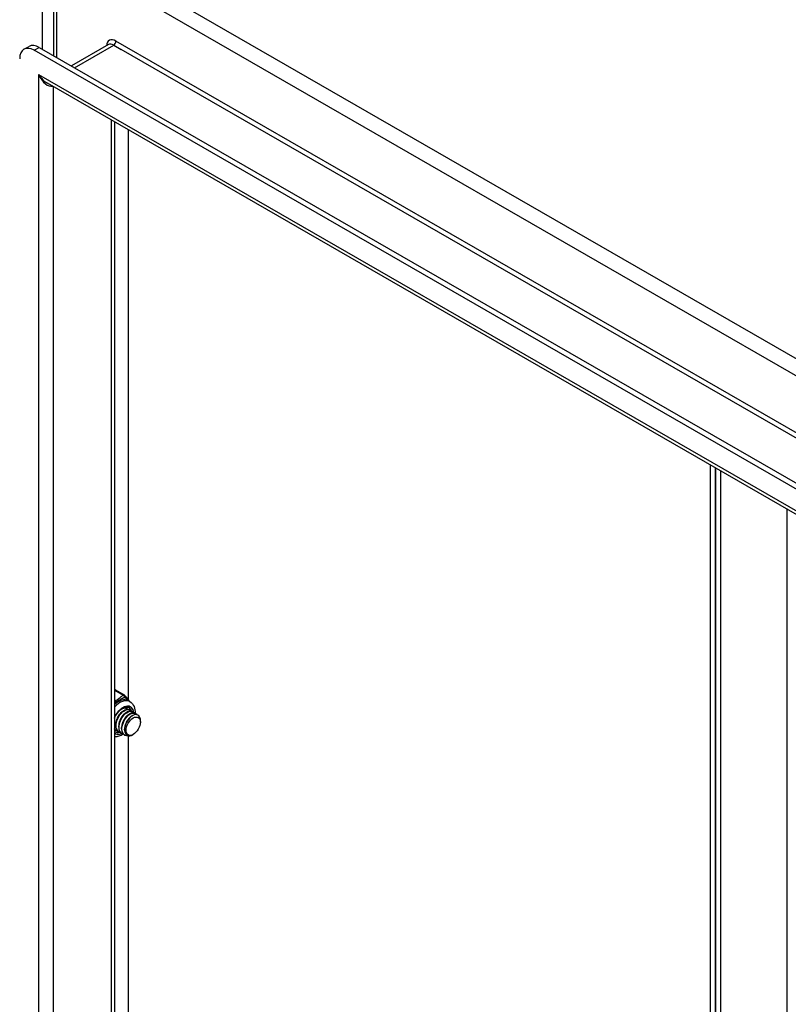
# Model space of a CAD drawing. Header units: inches. Extents: x 19 to 488, y 53 to 230.
# Tile 118 of 121: x 446.56 to 453.9, y 195.82 to 205.23. Entities that reach past the tile are written whole.
import ezdxf

# ---------------------------------------------------------------- set-up
doc = ezdxf.new("R2010")
doc.units = ezdxf.units.IN
doc.header["$MEASUREMENT"] = 0
doc.layers.add('Visible Edges(ANSI)', color=7, linetype='Continuous', lineweight=25)
doc.layers.add('Visible Tangent Edges(ANSI)', color=7, linetype='Continuous', lineweight=25)

msp = doc.modelspace()

# ---------------------------------------------------------------- linework, layer by layer
at = {"layer": 'Visible Edges(ANSI)'}
for p, q in [((446.8822, 204.8809), (446.8822, 205.9328)), ((446.5962, 204.9433), (446.6443, 204.971)), ((446.7425, 204.9613), (479.6814, 185.9931)), ((447.4043, 204.9881), (447.0501, 204.7842)), ((479.6333, 185.9654), (446.6944, 204.9336)), ((479.5475, 185.7725), (446.8215, 204.6181)), ((447.4607, 204.25), (447.4607, 176.9594)), ((447.5964, 198.7231), (447.5964, 204.1719)), ((453.1571, 181.2964), (453.1571, 200.9697)), ((453.2052, 200.942), (453.2052, 181.2687)), ((453.2052, 181.2687), (453.2052, 200.942)), ((453.2533, 200.9143), (453.2533, 181.241)), ((447.4703, 198.8205), (447.554, 198.7723)), ((447.5758, 198.6455), (447.5786, 198.6439)), ((447.5937, 198.7169), (447.6076, 198.7089)), ((447.5406, 198.6169), (447.5532, 198.6242)), ((447.5685, 198.6009), (447.581, 198.6081)), ((447.5964, 198.5849), (447.6089, 198.5921)), ((447.6036, 198.6294), (447.6064, 198.6278)), ((447.6242, 198.5688), (447.6339, 198.5744)), ((447.6315, 198.6134), (447.6343, 198.6118)), ((447.6594, 198.5973), (447.6622, 198.5957)), ((447.4739, 198.4807), (447.4738, 198.4951)), ((447.5017, 198.4646), (447.5017, 198.4791)), ((447.5296, 198.4486), (447.5296, 198.463)), ((447.709, 198.5133), (447.709, 198.5293)), ((447.467, 198.4197), (447.4607, 198.4241)), ((447.4738, 198.4362), (447.4766, 198.4345)), ((447.5016, 198.4201), (447.5045, 198.4185)), ((447.5295, 198.4041), (447.5323, 198.4025)), ((447.5574, 198.4398), (447.5574, 198.447)), ((447.5574, 198.388), (447.5602, 198.3864)), ((447.5964, 191.646), (447.5964, 198.3812)), ((447.6411, 198.3953), (447.6371, 198.393))]:
    msp.add_line(p, q, dxfattribs=at)
at = {"layer": 'Visible Edges(ANSI)', "flags": 128}
for points in [[(447.56, 198.767), (447.5649, 198.7606), (447.5705, 198.7538), (447.5828, 198.7393), (447.5954, 198.7243), (447.6015, 198.7167), (447.6069, 198.7093)], [(447.4607, 198.5518), (447.4674, 198.5652), (447.4749, 198.5783), (447.4831, 198.5907), (447.4921, 198.6025), (447.5015, 198.6134), (447.5114, 198.6233), (447.5215, 198.6321), (447.5318, 198.6396), (447.542, 198.6458), (447.552, 198.6507), (447.5617, 198.6541), (447.5709, 198.6562), (447.5794, 198.6569), (447.5872, 198.6563), (447.5942, 198.6545), (447.6006, 198.6517)], [(447.5381, 198.6436), (447.5407, 198.6447), (447.5434, 198.6456), (447.546, 198.6464), (447.5486, 198.6471), (447.5511, 198.6476), (447.5536, 198.648), (447.5561, 198.6483), (447.5585, 198.6485), (447.5609, 198.6485), (447.5633, 198.6484), (447.5656, 198.6482), (447.5678, 198.6478), (447.57, 198.6473), (447.5721, 198.6467), (447.5742, 198.646), (447.5762, 198.6451), (447.5781, 198.6441), (447.58, 198.643), (447.5817, 198.6418), (447.5835, 198.6404), (447.5851, 198.639), (447.5866, 198.6374), (447.5881, 198.6357), (447.5895, 198.6339)], [(447.5758, 198.6455), (447.5748, 198.646), (447.5739, 198.6465), (447.5729, 198.647), (447.5719, 198.6474), (447.5709, 198.6478), (447.5698, 198.6482), (447.5688, 198.6485), (447.5677, 198.6488), (447.5667, 198.6491), (447.5656, 198.6493), (447.5645, 198.6495), (447.5633, 198.6497), (447.5622, 198.6499), (447.5611, 198.65), (447.5599, 198.6501), (447.5587, 198.6501), (447.5576, 198.6501), (447.5564, 198.6501), (447.5551, 198.6501), (447.5539, 198.65), (447.5527, 198.6499), (447.5515, 198.6497), (447.5502, 198.6495), (447.549, 198.6493)], [(447.6076, 198.7089), (447.6208, 198.6996), (447.6321, 198.6882), (447.6412, 198.6752), (447.6482, 198.661), (447.6532, 198.6461), (447.6564, 198.6305), (447.6579, 198.6145), (447.6578, 198.5982)], [(447.5407, 198.6169), (447.5364, 198.6143), (447.5321, 198.6113), (447.5279, 198.608), (447.5237, 198.6043), (447.5195, 198.6004), (447.5155, 198.5962), (447.5115, 198.5917), (447.5077, 198.587), (447.5039, 198.582), (447.5004, 198.5768), (447.497, 198.5714), (447.4938, 198.5659), (447.4908, 198.5602), (447.488, 198.5544), (447.4854, 198.5485), (447.483, 198.5425), (447.4809, 198.5365), (447.4791, 198.5304), (447.4775, 198.5244), (447.4762, 198.5184), (447.4752, 198.5124), (447.4745, 198.5066), (447.474, 198.5008), (447.4739, 198.4951)], [(447.6036, 198.6294), (447.5961, 198.6326), (447.5878, 198.634), (447.5787, 198.6336), (447.5691, 198.6314), (447.5591, 198.6274), (447.549, 198.6216), (447.5389, 198.6143), (447.5289, 198.6055), (447.5193, 198.5952), (447.5103, 198.5839), (447.5019, 198.5715), (447.4945, 198.5583), (447.488, 198.5445), (447.4826, 198.5304), (447.4784, 198.5162), (447.4756, 198.5021), (447.4741, 198.4884), (447.474, 198.4753), (447.4753, 198.463), (447.478, 198.4517), (447.4821, 198.4416), (447.4874, 198.4329), (447.494, 198.4257), (447.5016, 198.4201)], [(447.5181, 198.4133), (447.5078, 198.4168), (447.4987, 198.4225), (447.4909, 198.4303), (447.4848, 198.4402), (447.4803, 198.4518), (447.4776, 198.4649), (447.4767, 198.4793), (447.4776, 198.4946), (447.4803, 198.5105), (447.4847, 198.5267), (447.4907, 198.5428), (447.4982, 198.5584), (447.5069, 198.5733), (447.5167, 198.587), (447.5273, 198.5994), (447.5385, 198.6101), (447.55, 198.6189), (447.5616, 198.6256), (447.5729, 198.6301), (447.5838, 198.6322), (447.5938, 198.6321), (447.603, 198.6296), (447.6109, 198.6248), (447.6174, 198.6178)], [(447.5685, 198.6009), (447.5643, 198.5982), (447.56, 198.5952), (447.5558, 198.5919), (447.5515, 198.5883), (447.5474, 198.5843), (447.5433, 198.5801), (447.5394, 198.5757), (447.5355, 198.5709), (447.5318, 198.566), (447.5282, 198.5608), (447.5249, 198.5554), (447.5216, 198.5499), (447.5186, 198.5442), (447.5158, 198.5384), (447.5132, 198.5324), (447.5109, 198.5265), (447.5088, 198.5204), (447.5069, 198.5144), (447.5053, 198.5084), (447.504, 198.5024), (447.503, 198.4964), (447.5023, 198.4905), (447.5019, 198.4847), (447.5018, 198.4791)], [(447.6315, 198.6134), (447.624, 198.6166), (447.6156, 198.618), (447.6066, 198.6175), (447.597, 198.6153), (447.587, 198.6113), (447.5769, 198.6056), (447.5667, 198.5983), (447.5568, 198.5894), (447.5472, 198.5792), (447.5381, 198.5678), (447.5298, 198.5554), (447.5223, 198.5422), (447.5158, 198.5285), (447.5105, 198.5144), (447.5063, 198.5002), (447.5035, 198.4861), (447.502, 198.4724), (447.5019, 198.4593), (447.5032, 198.4469), (447.5059, 198.4356), (447.5099, 198.4256), (447.5153, 198.4168), (447.5218, 198.4096), (447.5295, 198.4041)], [(447.546, 198.3973), (447.5357, 198.4007), (447.5265, 198.4064), (447.5188, 198.4143), (447.5126, 198.4241), (447.5081, 198.4357), (447.5054, 198.4489), (447.5045, 198.4633), (447.5055, 198.4786), (447.5082, 198.4945), (447.5126, 198.5107), (447.5186, 198.5267), (447.526, 198.5424), (447.5348, 198.5572), (447.5446, 198.571), (447.5552, 198.5833), (447.5664, 198.594), (447.5779, 198.6028), (447.5894, 198.6095), (447.6008, 198.614), (447.6116, 198.6162), (447.6217, 198.616), (447.6308, 198.6135), (447.6387, 198.6087), (447.6452, 198.6018)], [(447.5964, 198.5848), (447.5921, 198.5822), (447.5879, 198.5792), (447.5836, 198.5759), (447.5794, 198.5722), (447.5753, 198.5683), (447.5712, 198.5641), (447.5672, 198.5596), (447.5634, 198.5549), (447.5597, 198.5499), (447.5561, 198.5447), (447.5527, 198.5394), (447.5495, 198.5338), (447.5465, 198.5281), (447.5437, 198.5223), (447.5411, 198.5164), (447.5387, 198.5104), (447.5366, 198.5044), (447.5348, 198.4984), (447.5332, 198.4923), (447.5319, 198.4863), (447.5309, 198.4803), (447.5302, 198.4745), (447.5298, 198.4687), (447.5296, 198.463)], [(447.6594, 198.5973), (447.6518, 198.6005), (447.6435, 198.6019), (447.6344, 198.6015), (447.6248, 198.5993), (447.6149, 198.5953), (447.6047, 198.5896), (447.5946, 198.5822), (447.5846, 198.5734), (447.575, 198.5632), (447.566, 198.5518), (447.5577, 198.5394), (447.5502, 198.5262), (447.5437, 198.5124), (447.5383, 198.4983), (447.5342, 198.4841), (447.5313, 198.47), (447.5298, 198.4563), (447.5297, 198.4432), (447.531, 198.4309), (447.5337, 198.4196), (447.5378, 198.4095), (447.5431, 198.4008), (447.5497, 198.3936), (447.5574, 198.388)], [(447.6013, 198.3823), (447.5877, 198.3802), (447.575, 198.381), (447.5635, 198.3847), (447.5535, 198.3911), (447.5452, 198.4001), (447.5389, 198.4115), (447.5347, 198.425), (447.5326, 198.4402), (447.5328, 198.4567), (447.5351, 198.4741), (447.5396, 198.492), (447.5461, 198.5098), (447.5543, 198.527), (447.5641, 198.5434), (447.5751, 198.5583), (447.587, 198.5714), (447.5996, 198.5823), (447.6124, 198.5909), (447.625, 198.5968), (447.6372, 198.5999), (447.6485, 198.6001), (447.6586, 198.5975), (447.6673, 198.5921), (447.6742, 198.5841)], [(447.6242, 198.5688), (447.62, 198.5662), (447.6157, 198.5632), (447.6115, 198.5598), (447.6073, 198.5562), (447.6031, 198.5523), (447.5991, 198.548), (447.5951, 198.5436), (447.5912, 198.5388), (447.5875, 198.5339), (447.584, 198.5287), (447.5806, 198.5233), (447.5774, 198.5178), (447.5743, 198.5121), (447.5715, 198.5063), (447.569, 198.5004), (447.5666, 198.4944), (447.5645, 198.4884), (447.5626, 198.4823), (447.5611, 198.4763), (447.5598, 198.4703), (447.5587, 198.4643), (447.558, 198.4584), (447.5576, 198.4527), (447.5575, 198.447)], [(447.7064, 198.5517), (447.7016, 198.564), (447.6945, 198.5736), (447.6854, 198.5804), (447.6746, 198.584), (447.6624, 198.5844), (447.6491, 198.5814), (447.6353, 198.5752), (447.6214, 198.566), (447.6078, 198.5539), (447.5951, 198.5395), (447.5836, 198.5231), (447.5739, 198.5053), (447.5661, 198.4868), (447.5607, 198.468), (447.5579, 198.4498), (447.5577, 198.4326), (447.5602, 198.4172), (447.5654, 198.4041), (447.5731, 198.3938), (447.583, 198.3866), (447.5948, 198.3828), (447.6081, 198.3826), (447.6223, 198.3861), (447.6371, 198.393)], [(447.4903, 198.4294), (447.4888, 198.4297), (447.4873, 198.4301), (447.4858, 198.4305), (447.4844, 198.431), (447.4829, 198.4315), (447.4815, 198.4321), (447.4802, 198.4327), (447.4788, 198.4334), (447.4775, 198.4341), (447.4762, 198.4348), (447.4749, 198.4356), (447.4736, 198.4364), (447.4724, 198.4373), (447.4712, 198.4382), (447.47, 198.4392), (447.4689, 198.4402), (447.4678, 198.4412), (447.4667, 198.4423), (447.4656, 198.4434), (447.4646, 198.4446), (447.4636, 198.4458), (447.4626, 198.447), (447.4616, 198.4483), (447.4607, 198.4496)], [(447.4607, 198.4474), (447.4612, 198.4468), (447.4617, 198.4463), (447.4622, 198.4457), (447.4627, 198.4452), (447.4632, 198.4446), (447.4637, 198.4441), (447.4642, 198.4436), (447.4647, 198.4431), (447.4652, 198.4426), (447.4657, 198.4421), (447.4663, 198.4416), (447.4668, 198.4411), (447.4674, 198.4406), (447.4679, 198.4402), (447.4685, 198.4397), (447.469, 198.4393), (447.4696, 198.4389), (447.4702, 198.4385), (447.4708, 198.4381), (447.4714, 198.4377), (447.472, 198.4373), (447.4726, 198.4369), (447.4732, 198.4365), (447.4738, 198.4362)], [(447.4624, 198.4454), (447.4624, 198.4454), (447.4623, 198.4454), (447.4622, 198.4455), (447.4621, 198.4455), (447.4621, 198.4455), (447.462, 198.4455), (447.4619, 198.4455), (447.4619, 198.4455), (447.4618, 198.4455), (447.4617, 198.4456), (447.4617, 198.4456), (447.4616, 198.4456), (447.4615, 198.4456), (447.4614, 198.4456), (447.4614, 198.4456), (447.4613, 198.4457), (447.4612, 198.4457), (447.4612, 198.4457), (447.4611, 198.4457), (447.461, 198.4457), (447.4609, 198.4457), (447.4609, 198.4458), (447.4608, 198.4458), (447.4607, 198.4458)], [(447.5434, 198.3979), (447.5338, 198.392), (447.5239, 198.3867), (447.5139, 198.3822), (447.5036, 198.3785), (447.4931, 198.3756), (447.4824, 198.3737), (447.4716, 198.3727), (447.4607, 198.3729)]]:
    msp.add_lwpolyline(points, dxfattribs=at)
at = {"layer": 'Visible Edges(ANSI)'}
for centre, start, end in [((447.4605, 198.8034), 60.06401, 89.35397), ((447.5442, 198.7552), 36.71604, 60.06401)]:
    msp.add_arc(centre, 0.0197, start, end, dxfattribs=at)
for centre, major_axis, start_param, end_param in [((446.6944, 204.7727), (-0.0982, 0.1706), 5.499721, 7.070517), ((446.7425, 204.8004), (-0.0982, 0.1706), 5.499721, 6.283185), ((447.5254, 198.5405), (0.0668, 0.116), 5.718546, 6.217869), ((447.4976, 198.5565), (0.0786, 0.1365), 5.540636, 5.67712), ((447.6269, 198.482), (0.058, 0.1006), 5.495853, 5.750129), ((447.5254, 198.5405), (-0.0668, -0.116), 0.065316, 0.520508), ((447.4976, 198.5565), (0.0786, 0.1365), 3.747658, 3.892421)]:
    msp.add_ellipse(centre, major_axis=major_axis, ratio=0.578093, start_param=start_param, end_param=end_param, dxfattribs=at)
msp.add_ellipse((447.6408, 198.474), major_axis=(-0.0481, -0.0836), ratio=0.578093, dxfattribs=at)
at = {"layer": 'Visible Tangent Edges(ANSI)'}
for p, q in [((480.7823, 186.549), (446.9812, 206.0137)), ((446.7712, 205.9731), (446.7712, 204.9448)), ((446.9112, 205.8925), (480.7123, 186.4277)), ((446.9112, 204.8642), (446.9112, 205.8925)), ((446.6944, 204.9336), (446.7425, 204.9613)), ((447.079, 204.7675), (447.4537, 204.9833)), ((447.4537, 204.9833), (447.5251, 204.9421)), ((480.148, 186.2065), (447.4756, 205.0212)), ((480.0546, 186.2096), (447.5251, 204.9421)), ((446.7358, 204.7011), (479.592, 185.7804)), ((446.7358, 204.7011), (446.7358, 176.5237)), ((446.8758, 204.5868), (446.8758, 176.63)), ((447.4317, 176.9502), (447.4317, 204.2667)), ((453.8904, 180.6669), (453.8904, 200.5474)), ((447.4607, 198.8194), (447.5442, 198.7713))]:
    msp.add_line(p, q, dxfattribs=at)
at = {"layer": 'Visible Tangent Edges(ANSI)', "flags": 128}
for points in [[(447.5442, 198.7713), (447.5406, 198.7689), (447.5371, 198.7665), (447.5338, 198.764), (447.5305, 198.7614), (447.5273, 198.7588), (447.5242, 198.7562), (447.5211, 198.7536), (447.5181, 198.7509), (447.5152, 198.7482), (447.5122, 198.7456), (447.5092, 198.7429), (447.5062, 198.7403), (447.5031, 198.7376), (447.4999, 198.735), (447.4967, 198.7325), (447.4933, 198.73), (447.4897, 198.7276), (447.486, 198.7252), (447.4821, 198.723), (447.4781, 198.7208), (447.4739, 198.7188), (447.4696, 198.7168), (447.4652, 198.7149), (447.4607, 198.7131)], [(447.4607, 198.6978), (447.4655, 198.7005), (447.4702, 198.7033), (447.475, 198.706), (447.4797, 198.7088), (447.4844, 198.7114), (447.489, 198.7141), (447.4936, 198.7167), (447.4981, 198.7193), (447.5024, 198.7218), (447.5067, 198.7243), (447.5108, 198.7267), (447.5148, 198.729), (447.5187, 198.7312), (447.5226, 198.7333), (447.5264, 198.7353), (447.5301, 198.7372), (447.5337, 198.7391), (447.5374, 198.7408), (447.541, 198.7425), (447.5446, 198.744), (447.5481, 198.7455), (447.5517, 198.7468), (447.5553, 198.7481), (447.5588, 198.7493)], [(447.5588, 198.7493), (447.5606, 198.7481), (447.5625, 198.747), (447.5644, 198.7458), (447.5663, 198.7445), (447.5682, 198.7432), (447.5702, 198.7418), (447.5722, 198.7404), (447.5742, 198.739), (447.5762, 198.7375), (447.5782, 198.736), (447.5802, 198.7344), (447.5822, 198.7328), (447.5842, 198.7312), (447.5862, 198.7295), (447.5882, 198.7278), (447.5902, 198.726), (447.5921, 198.7242), (447.594, 198.7223), (447.5959, 198.7205), (447.5978, 198.7185), (447.5996, 198.7166), (447.6014, 198.7146), (447.6032, 198.7126), (447.6049, 198.7105)]]:
    msp.add_lwpolyline(points, dxfattribs=at)
at = {"layer": 'Visible Tangent Edges(ANSI)'}
for centre, major_axis, ratio, start_param, end_param in [((447.4756, 204.915), (-0.0649, 0.1127), 0.578093, 5.499721, 6.988298), ((447.4537, 204.9023), (-0.0494, 0.0858), 0.578093, 5.499721, 6.283185), ((447.4537, 205.0086), (0.0155, 0.0269), 0.578093, 3.925057, 5.495853), ((446.8058, 204.7414), (0.0954, -0.1316), 0.494861, 4.660263, 5.447595), ((446.8058, 204.7414), (0.0664, -0.1484), 0.494835, 4.763011, 6.227417), ((447.4605, 198.8034), (0.0098, 0.0171), 0.578093, 0, 0.767518), ((447.5003, 198.5549), (0.0933, 0.1621), 0.578093, 0, 1.087676), ((447.5442, 198.7552), (0.0098, 0.0171), 0.578093, 0, 0.783464), ((447.5442, 198.7552), (-0.0107, 0.0165), 0.609588, 3.996047, 5.470059), ((447.5442, 198.7552), (0.0158, 0.0118), 0.754115, 5.139012, 6.283185), ((447.5143, 198.5469), (0.0933, 0.1621), 0.578093, 0, 1.200229), ((447.5421, 198.5308), (0.0737, 0.1279), 0.578093, 5.586953, 7.960387), ((447.5421, 198.5308), (0.0727, 0.1262), 0.578093, 5.604861, 7.977379), ((447.5338, 198.5357), (0.0668, 0.116), 0.578093, 5.752575, 6.283185), ((447.5421, 198.5308), (-0.0727, -0.1262), 0.578093, 6.155921, 6.93146), ((447.5421, 198.5308), (-0.0737, -0.1279), 0.578093, 6.172913, 6.948591), ((447.5338, 198.5357), (-0.0668, -0.116), 0.578093, 0, 0.525906)]:
    msp.add_ellipse(centre, major_axis=major_axis, ratio=ratio, start_param=start_param, end_param=end_param, dxfattribs=at)

doc.saveas('drawing.dxf')
